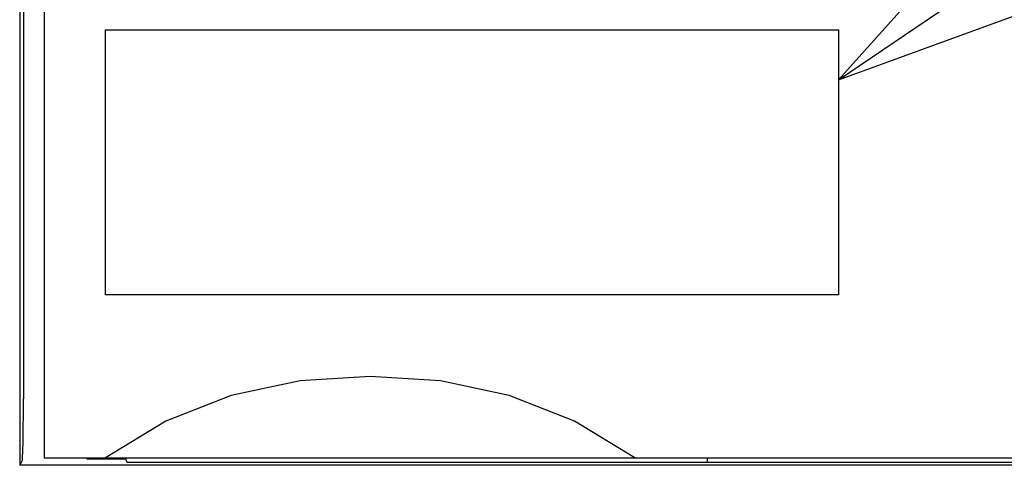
# Model space of a CAD drawing. Extents: x 147 to 2026, y 157 to 1386.
# Tile 16 of 30: x 1258 to 1283, y 985 to 996. Entities that reach past the tile are written whole.
import ezdxf

# ---------------------------------------------------------------- set-up
doc = ezdxf.new("R2010")
doc.units = 0
doc.header["$LTSCALE"] = 115.5
for name, color, linetype in [('ALL_CURVE', 7, 'CONTINUOUS'), ('ALL_FEATURES', 7, 'CONTINUOUS'), ('ALL_NOTE', 7, 'CONTINUOUS')]:
    doc.layers.add(name, color=color, linetype=linetype)

msp = doc.modelspace()

# ---------------------------------------------------------------- linework, layer by layer
at = {"layer": 'ALL_CURVE', "color": 4, "linetype": 'CONTINUOUS'}
for p, q in [((1260.5, 989), (1260.5, 995.5)), ((1260.5, 995.5), (1278.5, 995.5)), ((1278.5, 995.5), (1278.5, 989)), ((1278.5, 989), (1260.5, 989))]:
    msp.add_line(p, q, dxfattribs=at)
at = {"layer": 'ALL_FEATURES', "color": 7, "linetype": 'CONTINUOUS'}
for p, q in [((1258.396, 1015.195), (1258.395, 984.818)), ((1259, 1015), (1259, 985)), ((1258.486, 1010.972), (1258.486, 986.449)), ((1259, 985), (1299, 985)), ((1260.04, 985), (1260.042, 984.979)), ((1260.042, 985), (1260.042, 984.979)), ((1260.042, 984.979), (1261, 984.979)), ((1261, 984.979), (1261, 985)), ((1275.274, 985), (1275.276, 984.888)), ((1258.461, 984.949), (1258.395, 984.818)), ((1294, 984.818), (1258.395, 984.818)), ((1261.004, 984.949), (1261.035, 984.888)), ((1287.977, 984.888), (1261.035, 984.888))]:
    msp.add_line(p, q, dxfattribs=at)
for points in [[(1273.5, 985), (1272.019, 985.899), (1270.411, 986.527), (1268.724, 986.887), (1267.002, 987), (1265.279, 986.887), (1263.591, 986.527), (1261.981, 985.899), (1260.5, 985)], [(1258.461, 984.949), (1258.467, 985.012), (1258.473, 985.167), (1258.479, 985.407), (1258.483, 985.714), (1258.485, 986.069), (1258.486, 986.449)], [(1261, 984.979), (1261.002, 984.959), (1261.004, 984.949)]]:
    msp.add_lwpolyline(points, dxfattribs=at)
at = {"layer": 'ALL_NOTE', "color": 2, "linetype": 'CONTINUOUS'}
msp.add_line((1278.5, 994.276), (1349.5, 1042.279), dxfattribs=at)
msp.add_lwpolyline([(1285.384, 1001.948), (1278.5, 994.276), (1288.185, 997.806)], dxfattribs=at)

doc.saveas('drawing.dxf')
